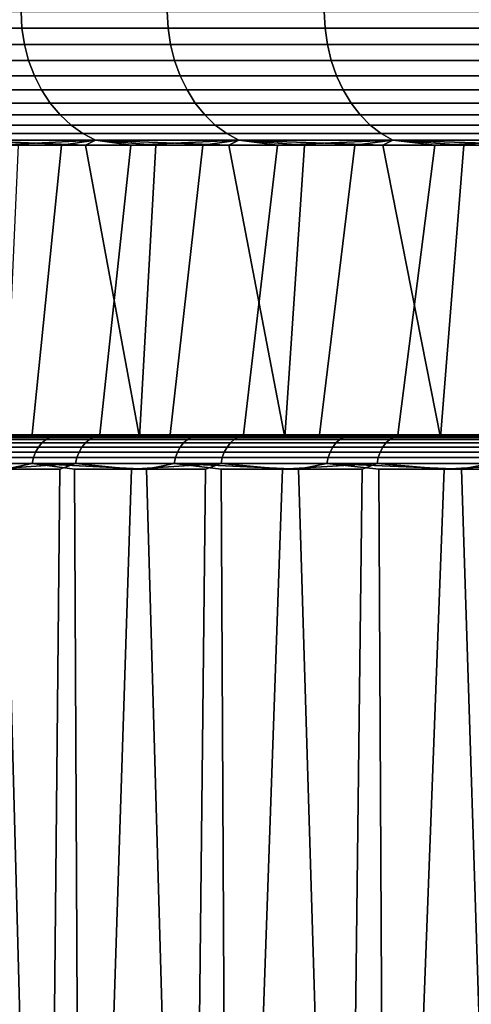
# Model space of a CAD drawing. Header units: metres. Extents: x -166 to 33, y -71 to 34.
# Tile 80 of 256: x -5.53 to -3.55, y -58.44 to -54.14. Entities that reach past the tile are written whole.
import ezdxf

# ---------------------------------------------------------------- set-up
doc = ezdxf.new("R2010")
doc.units = ezdxf.units.M
doc.layers.add('solid_12208131', color=7, linetype='CONTINUOUS')

msp = doc.modelspace()

# ---------------------------------------------------------------- linework, layer by layer
at = {"layer": 'solid_12208131'}
for points in [[(-6.104709, -54.172878, 76.411896), (-5.515641, -54.172878, 77.333488), (-5.519318, -54.099998, 77.335976), (-6.108515, -54.099998, 76.414185)], [(-5.515641, -54.172878, 54.666515), (-6.104709, -54.172878, 55.5881), (-6.108515, -54.099998, 55.585812), (-5.519318, -54.099998, 54.664021)], [(-5.515641, -54.172878, 77.333488), (-4.877543, -54.172878, 78.221832), (-4.88108, -54.099998, 78.224518), (-5.519318, -54.099998, 77.335976)], [(-4.877543, -54.172878, 53.778168), (-5.515641, -54.172878, 54.666515), (-5.519318, -54.099998, 54.664021), (-4.88108, -54.099998, 53.775482)], [(-4.877543, -54.172878, 78.221832), (-4.192288, -54.172878, 79.074326), (-4.195673, -54.099998, 79.077202), (-4.88108, -54.099998, 78.224518)], [(-4.192288, -54.172878, 52.925674), (-4.877543, -54.172878, 53.778168), (-4.88108, -54.099998, 53.775482), (-4.195673, -54.099998, 52.922798)], [(-4.192288, -54.172878, 79.074326), (-3.461884, -54.172878, 79.888474), (-3.465109, -54.099998, 79.891525), (-4.195673, -54.099998, 79.077202)], [(-3.461884, -54.172878, 52.111526), (-4.192288, -54.172878, 52.925674), (-4.195673, -54.099998, 52.922798), (-3.465109, -54.099998, 52.108471)], [(-6.09333, -54.244747, 76.405052), (-5.50465, -54.244747, 77.326035), (-5.515641, -54.172878, 77.333488), (-6.104709, -54.172878, 76.411896)], [(-5.50465, -54.244747, 54.673965), (-6.09333, -54.244747, 55.594948), (-6.104709, -54.172878, 55.5881), (-5.515641, -54.172878, 54.666515)], [(-5.50465, -54.244747, 77.326035), (-4.866972, -54.244747, 78.213799), (-4.877543, -54.172878, 78.221832), (-5.515641, -54.172878, 77.333488)], [(-4.866972, -54.244747, 53.786205), (-5.50465, -54.244747, 54.673965), (-5.515641, -54.172878, 54.666515), (-4.877543, -54.172878, 53.778168)], [(-4.866972, -54.244747, 78.213799), (-4.182167, -54.244747, 79.065727), (-4.192288, -54.172878, 79.074326), (-4.877543, -54.172878, 78.221832)], [(-4.182167, -54.244747, 52.934269), (-4.866972, -54.244747, 53.786205), (-4.877543, -54.172878, 53.778168), (-4.192288, -54.172878, 52.925674)], [(-4.182167, -54.244747, 79.065727), (-3.452244, -54.244747, 79.879341), (-3.461884, -54.172878, 79.888474), (-4.192288, -54.172878, 79.074326)], [(-3.452244, -54.244747, 52.120659), (-4.182167, -54.244747, 52.934269), (-4.192288, -54.172878, 52.925674), (-3.461884, -54.172878, 52.111526)], [(-6.07455, -54.314465, 76.393753), (-5.486509, -54.314465, 77.313736), (-5.50465, -54.244747, 77.326035), (-6.09333, -54.244747, 76.405052)], [(-5.486509, -54.314465, 54.686268), (-6.07455, -54.314465, 55.606247), (-6.09333, -54.244747, 55.594948), (-5.50465, -54.244747, 54.673965)], [(-5.486509, -54.314465, 77.313736), (-4.849524, -54.314465, 78.200531), (-4.866972, -54.244747, 78.213799), (-5.50465, -54.244747, 77.326035)], [(-4.849524, -54.314465, 53.799469), (-5.486509, -54.314465, 54.686268), (-5.50465, -54.244747, 54.673965), (-4.866972, -54.244747, 53.786205)], [(-4.849524, -54.314465, 78.200531), (-4.165462, -54.314465, 79.051544), (-4.182167, -54.244747, 79.065727), (-4.866972, -54.244747, 78.213799)], [(-4.165462, -54.314465, 52.94846), (-4.849524, -54.314465, 53.799469), (-4.866972, -54.244747, 53.786205), (-4.182167, -54.244747, 52.934269)], [(-4.165462, -54.314465, 79.051544), (-3.436331, -54.314465, 79.864265), (-3.452244, -54.244747, 79.879341), (-4.182167, -54.244747, 79.065727)], [(-3.436331, -54.314465, 52.135731), (-4.165462, -54.314465, 52.94846), (-4.182167, -54.244747, 52.934269), (-3.452244, -54.244747, 52.120659)], [(-6.048645, -54.381004, 76.378166), (-5.461486, -54.381004, 77.296768), (-5.486509, -54.314465, 77.313736), (-6.07455, -54.314465, 76.393753)], [(-5.461486, -54.381004, 54.703232), (-6.048645, -54.381004, 55.621834), (-6.07455, -54.314465, 55.606247), (-5.486509, -54.314465, 54.686268)], [(-5.461486, -54.381004, 77.296768), (-4.825456, -54.381004, 78.182236), (-4.849524, -54.314465, 78.200531), (-5.486509, -54.314465, 77.313736)], [(-4.825456, -54.381004, 53.817764), (-5.461486, -54.381004, 54.703232), (-5.486509, -54.314465, 54.686268), (-4.849524, -54.314465, 53.799469)], [(-4.825456, -54.381004, 78.182236), (-4.14242, -54.381004, 79.031967), (-4.165462, -54.314465, 79.051544), (-4.849524, -54.314465, 78.200531)], [(-4.14242, -54.381004, 52.968033), (-4.825456, -54.381004, 53.817764), (-4.849524, -54.314465, 53.799469), (-4.165462, -54.314465, 52.94846)], [(-4.14242, -54.381004, 79.031967), (-3.414382, -54.381004, 79.843475), (-3.436331, -54.314465, 79.864265), (-4.165462, -54.314465, 79.051544)], [(-3.414382, -54.381004, 52.156521), (-4.14242, -54.381004, 52.968033), (-4.165462, -54.314465, 52.94846), (-3.436331, -54.314465, 52.135731)], [(-6.016, -54.443375, 76.358521), (-5.429953, -54.443375, 77.275391), (-5.461486, -54.381004, 77.296768), (-6.048645, -54.381004, 76.378166)], [(-5.429953, -54.443375, 54.724613), (-6.016, -54.443375, 55.641476), (-6.048645, -54.381004, 55.621834), (-5.461486, -54.381004, 54.703232)], [(-5.429953, -54.443375, 77.275391), (-4.795126, -54.443375, 78.15918), (-4.825456, -54.381004, 78.182236), (-5.461486, -54.381004, 77.296768)], [(-4.795126, -54.443375, 53.84082), (-5.429953, -54.443375, 54.724613), (-5.461486, -54.381004, 54.703232), (-4.825456, -54.381004, 53.817764)], [(-4.795126, -54.443375, 78.15918), (-4.113383, -54.443375, 79.007301), (-4.14242, -54.381004, 79.031967), (-4.825456, -54.381004, 78.182236)], [(-4.113383, -54.443375, 52.992695), (-4.795126, -54.443375, 53.84082), (-4.825456, -54.381004, 53.817764), (-4.14242, -54.381004, 52.968033)], [(-4.113383, -54.443375, 79.007301), (-3.386724, -54.443375, 79.817276), (-3.414382, -54.381004, 79.843475), (-4.14242, -54.381004, 79.031967)], [(-3.386724, -54.443375, 52.18272), (-4.113383, -54.443375, 52.992695), (-4.14242, -54.381004, 52.968033), (-3.414382, -54.381004, 52.156521)], [(-5.9771, -54.500648, 76.335121), (-5.392377, -54.500648, 77.249908), (-5.429953, -54.443375, 77.275391), (-6.016, -54.443375, 76.358521)], [(-5.392377, -54.500648, 54.750088), (-5.9771, -54.500648, 55.664883), (-6.016, -54.443375, 55.641476), (-5.429953, -54.443375, 54.724613)], [(-5.392377, -54.500648, 77.249908), (-4.758985, -54.500648, 78.131706), (-4.795126, -54.443375, 78.15918), (-5.429953, -54.443375, 77.275391)], [(-4.758985, -54.500648, 53.868294), (-5.392377, -54.500648, 54.750088), (-5.429953, -54.443375, 54.724613), (-4.795126, -54.443375, 53.84082)], [(-4.758985, -54.500648, 78.131706), (-4.078782, -54.500648, 78.977913), (-4.113383, -54.443375, 79.007301), (-4.795126, -54.443375, 78.15918)], [(-4.078782, -54.500648, 53.022087), (-4.758985, -54.500648, 53.868294), (-4.795126, -54.443375, 53.84082), (-4.113383, -54.443375, 52.992695)], [(-4.078782, -54.500648, 78.977913), (-3.353765, -54.500648, 79.786057), (-3.386724, -54.443375, 79.817276), (-4.113383, -54.443375, 79.007301)], [(-3.353765, -54.500648, 52.213943), (-4.078782, -54.500648, 53.022087), (-4.113383, -54.443375, 52.992695), (-3.386724, -54.443375, 52.18272)], [(-5.932522, -54.551979, 76.308296), (-5.349316, -54.551979, 77.220718), (-5.392377, -54.500648, 77.249908), (-5.9771, -54.500648, 76.335121)], [(-5.349316, -54.551979, 54.779285), (-5.932522, -54.551979, 55.691704), (-5.9771, -54.500648, 55.664883), (-5.392377, -54.500648, 54.750088)], [(-5.349316, -54.551979, 77.220718), (-4.717568, -54.551979, 78.10022), (-4.758985, -54.500648, 78.131706), (-5.392377, -54.500648, 77.249908)], [(-4.717568, -54.551979, 53.89978), (-5.349316, -54.551979, 54.779285), (-5.392377, -54.500648, 54.750088), (-4.758985, -54.500648, 53.868294)], [(-4.717568, -54.551979, 78.10022), (-4.039131, -54.551979, 78.944237), (-4.078782, -54.500648, 78.977913), (-4.758985, -54.500648, 78.131706)], [(-4.039131, -54.551979, 53.055767), (-4.717568, -54.551979, 53.89978), (-4.758985, -54.500648, 53.868294), (-4.078782, -54.500648, 53.022087)], [(-4.039131, -54.551979, 78.944237), (-3.315995, -54.551979, 79.750282), (-3.353765, -54.500648, 79.786057), (-4.078782, -54.500648, 78.977913)], [(-3.315995, -54.551979, 52.249722), (-4.039131, -54.551979, 53.055767), (-4.078782, -54.500648, 53.022087), (-3.353765, -54.500648, 52.213943)], [(-5.882927, -54.596603, 76.278458), (-5.301409, -54.596603, 77.188232), (-5.349316, -54.551979, 77.220718), (-5.932522, -54.551979, 76.308296)], [(-5.301409, -54.596603, 54.811768), (-5.882927, -54.596603, 55.721542), (-5.932522, -54.551979, 55.691704), (-5.349316, -54.551979, 54.779285)], [(-5.301409, -54.596603, 77.188232), (-4.67149, -54.596603, 78.065193), (-4.717568, -54.551979, 78.10022), (-5.349316, -54.551979, 77.220718)], [(-4.67149, -54.596603, 53.934807), (-5.301409, -54.596603, 54.811768), (-5.349316, -54.551979, 54.779285), (-4.717568, -54.551979, 53.89978)], [(-4.67149, -54.596603, 78.065193), (-3.995017, -54.596603, 78.906761), (-4.039131, -54.551979, 78.944237), (-4.717568, -54.551979, 78.10022)], [(-3.995017, -54.596603, 53.093235), (-4.67149, -54.596603, 53.934807), (-4.717568, -54.551979, 53.89978), (-4.039131, -54.551979, 53.055767)], [(-3.995017, -54.596603, 78.906761), (-3.273974, -54.596603, 79.71048), (-3.315995, -54.551979, 79.750282), (-4.039131, -54.551979, 78.944237)], [(-3.273974, -54.596603, 52.289524), (-3.995017, -54.596603, 53.093235), (-4.039131, -54.551979, 53.055767), (-3.315995, -54.551979, 52.249722)], [(-5.829051, -54.633858, 76.24604), (-5.249368, -54.633858, 77.152946), (-5.301409, -54.596603, 77.188232), (-5.882927, -54.596603, 76.278458)], [(-5.249368, -54.633858, 54.847054), (-5.829051, -54.633858, 55.75396), (-5.882927, -54.596603, 55.721542), (-5.301409, -54.596603, 54.811768)], [(-5.249368, -54.633858, 77.152946), (-4.621435, -54.633858, 78.027145), (-4.67149, -54.596603, 78.065193), (-5.301409, -54.596603, 77.188232)], [(-4.621435, -54.633858, 53.972858), (-5.249368, -54.633858, 54.847054), (-5.301409, -54.596603, 54.811768), (-4.67149, -54.596603, 53.934807)], [(-4.621435, -54.633858, 78.027145), (-3.947095, -54.633858, 78.866058), (-3.995017, -54.596603, 78.906761), (-4.67149, -54.596603, 78.065193)], [(-3.947095, -54.633858, 53.133942), (-4.621435, -54.633858, 53.972858), (-4.67149, -54.596603, 53.934807), (-3.995017, -54.596603, 53.093235)], [(-3.947095, -54.633858, 78.866058), (-3.228326, -54.633858, 79.667236), (-3.273974, -54.596603, 79.71048), (-3.995017, -54.596603, 78.906761)], [(-3.228326, -54.633858, 52.332764), (-3.947095, -54.633858, 53.133942), (-3.995017, -54.596603, 53.093235), (-3.273974, -54.596603, 52.289524)], [(-5.249368, -54.633858, 77.152946), (-5.829051, -54.633858, 76.24604), (-5.771694, -54.663193, 76.211533), (-5.193963, -54.663193, 77.115379)], [(-5.829051, -54.633858, 55.75396), (-5.249368, -54.633858, 54.847054), (-5.193963, -54.663193, 54.884617), (-5.771694, -54.663193, 55.788471)], [(-4.621435, -54.633858, 78.027145), (-5.249368, -54.633858, 77.152946), (-5.193963, -54.663193, 77.115379), (-4.568145, -54.663193, 77.986633)], [(-5.249368, -54.633858, 54.847054), (-4.621435, -54.633858, 53.972858), (-4.568145, -54.663193, 54.013367), (-5.193963, -54.663193, 54.884617)], [(-3.947095, -54.633858, 78.866058), (-4.621435, -54.633858, 78.027145), (-4.568145, -54.663193, 77.986633), (-3.896076, -54.663193, 78.822723)], [(-4.621435, -54.633858, 53.972858), (-3.947095, -54.633858, 53.133942), (-3.896076, -54.663193, 53.177277), (-4.568145, -54.663193, 54.013367)], [(-3.228326, -54.633858, 79.667236), (-3.947095, -54.633858, 78.866058), (-3.896076, -54.663193, 78.822723), (-3.179728, -54.663193, 79.621201)], [(-3.947095, -54.633858, 53.133942), (-3.228326, -54.633858, 52.332764), (-3.179728, -54.663193, 52.378799), (-3.896076, -54.663193, 53.177277)], [(-5.237759, -54.684006, 76.925819), (-5.193963, -54.663193, 77.115379), (-5.771694, -54.663193, 76.211533)], [(-5.531681, -54.684006, 76.470161), (-5.237759, -54.684006, 76.925819), (-5.771694, -54.663193, 76.211533)], [(-5.632414, -54.684006, 55.692566), (-5.771694, -54.663193, 55.788471), (-5.193963, -54.663193, 54.884617)], [(-5.756042, -55.960491, 55.897228), (-5.632414, -54.684006, 55.692566), (-5.342924, -54.684006, 55.234081), (-5.473028, -55.960491, 55.436691)], [(-5.342924, -54.684006, 55.234081), (-5.632414, -54.684006, 55.692566), (-5.193963, -54.663193, 54.884617)], [(-5.588526, -55.960491, 76.378769), (-5.002191, -55.960491, 77.272194), (-5.237759, -54.684006, 76.925819), (-5.531681, -54.684006, 76.470161)], [(-5.473028, -55.960491, 55.436691), (-5.342924, -54.684006, 55.234081), (-5.040949, -54.684006, 54.783718), (-5.17764, -55.960491, 54.984272)], [(-5.040949, -54.684006, 54.783718), (-5.342924, -54.684006, 55.234081), (-5.193963, -54.663193, 54.884617)], [(-5.237759, -54.684006, 76.925819), (-4.931431, -54.684006, 77.37323), (-5.193963, -54.663193, 77.115379)], [(-5.002191, -55.960491, 77.272194), (-4.931431, -54.684006, 77.37323), (-5.237759, -54.684006, 76.925819)], [(-4.612929, -54.684006, 77.812057), (-4.568145, -54.663193, 77.986633), (-5.193963, -54.663193, 77.115379)], [(-4.931431, -54.684006, 77.37323), (-4.612929, -54.684006, 77.812057), (-5.193963, -54.663193, 77.115379)], [(-5.040949, -54.684006, 54.783718), (-5.193963, -54.663193, 54.884617), (-4.568145, -54.663193, 54.013367)], [(-5.17764, -55.960491, 54.984272), (-5.040949, -54.684006, 54.783718), (-4.726717, -54.684006, 54.341824), (-4.870056, -55.960491, 54.540215)], [(-4.726717, -54.684006, 54.341824), (-5.040949, -54.684006, 54.783718), (-4.568145, -54.663193, 54.013367)], [(-5.002191, -55.960491, 77.272194), (-4.368029, -55.960491, 78.133003), (-4.612929, -54.684006, 77.812057), (-4.931431, -54.684006, 77.37323)], [(-4.870056, -55.960491, 54.540215), (-4.726717, -54.684006, 54.341824), (-4.400465, -54.684006, 53.908726), (-4.550282, -55.960491, 54.104538)], [(-4.400465, -54.684006, 53.908726), (-4.726717, -54.684006, 54.341824), (-4.568145, -54.663193, 54.013367)], [(-4.612929, -54.684006, 77.812057), (-4.282493, -54.684006, 78.241966), (-4.568145, -54.663193, 77.986633)], [(-4.368029, -55.960491, 78.133003), (-4.282493, -54.684006, 78.241966), (-4.612929, -54.684006, 77.812057)], [(-3.940372, -54.684006, 78.662643), (-3.896076, -54.663193, 78.822723), (-4.568145, -54.663193, 77.986633)], [(-4.282493, -54.684006, 78.241966), (-3.940372, -54.684006, 78.662643), (-4.568145, -54.663193, 77.986633)], [(-4.400465, -54.684006, 53.908726), (-4.568145, -54.663193, 54.013367), (-3.896076, -54.663193, 53.177277)], [(-4.550282, -55.960491, 54.104538), (-4.400465, -54.684006, 53.908726), (-4.062439, -54.684006, 53.484756), (-4.218628, -55.960491, 53.677692)], [(-4.062439, -54.684006, 53.484756), (-4.400465, -54.684006, 53.908726), (-3.896076, -54.663193, 53.177277)], [(-4.368029, -55.960491, 78.133003), (-3.688344, -55.960491, 78.958031), (-3.940372, -54.684006, 78.662643), (-4.282493, -54.684006, 78.241966)], [(-4.218628, -55.960491, 53.677692), (-4.062439, -54.684006, 53.484756), (-3.712894, -54.684006, 53.070229), (-3.875444, -55.960491, 53.260128)], [(-3.712894, -54.684006, 53.070229), (-4.062439, -54.684006, 53.484756), (-3.896076, -54.663193, 53.177277)], [(-3.940372, -54.684006, 78.662643), (-3.586825, -54.684006, 79.073761), (-3.896076, -54.663193, 78.822723)], [(-3.688344, -55.960491, 78.958031), (-3.586825, -54.684006, 79.073761), (-3.940372, -54.684006, 78.662643)], [(-3.222117, -54.684006, 79.475014), (-3.179728, -54.663193, 79.621201), (-3.896076, -54.663193, 78.822723)], [(-3.586825, -54.684006, 79.073761), (-3.222117, -54.684006, 79.475014), (-3.896076, -54.663193, 78.822723)], [(-3.712894, -54.684006, 53.070229), (-3.896076, -54.663193, 53.177277), (-3.179728, -54.663193, 52.378799)], [(-3.875444, -55.960491, 53.260128), (-3.712894, -54.684006, 53.070229), (-3.352095, -54.684006, 52.665462), (-3.521133, -55.960491, 52.852314)], [(-3.352095, -54.684006, 52.665462), (-3.712894, -54.684006, 53.070229), (-3.179728, -54.663193, 52.378799)], [(-3.688344, -55.960491, 78.958031), (-2.965084, -55.960491, 79.744957), (-3.222117, -54.684006, 79.475014), (-3.586825, -54.684006, 79.073761)], [(-5.428238, -55.985027, 77.016266), (-5.99822, -55.985027, 76.103348), (-6.014187, -56.003521, 76.112724), (-5.443676, -56.003521, 77.026489)], [(-5.410356, -55.970032, 77.004417), (-5.979724, -55.970032, 76.092484), (-5.99822, -55.985027, 76.103348), (-5.428238, -55.985027, 77.016266)], [(-5.390572, -55.958992, 76.99131), (-5.959263, -55.958992, 76.08046), (-5.979724, -55.970032, 76.092484), (-5.410356, -55.970032, 77.004417)], [(-5.959263, -55.958992, 76.08046), (-5.390572, -55.958992, 76.99131), (-5.36949, -55.952248, 76.977341), (-5.937459, -55.952248, 76.06765)], [(-5.937459, -55.952248, 76.06765), (-5.36949, -55.952248, 76.977341), (-5.75228, -55.950001, 76.326797)], [(-5.824334, -55.985027, 55.606327), (-5.238946, -55.985027, 54.703209), (-5.254208, -56.003521, 54.692722), (-5.84014, -56.003521, 55.596676)], [(-5.806026, -55.970032, 55.617504), (-5.221267, -55.970032, 54.715359), (-5.238946, -55.985027, 54.703209), (-5.824334, -55.985027, 55.606327)], [(-5.78577, -55.958992, 55.629871), (-5.201708, -55.958992, 54.728802), (-5.221267, -55.970032, 54.715359), (-5.806026, -55.970032, 55.617504)], [(-5.803669, -55.950001, 55.758041), (-5.757941, -55.950001, 55.793133), (-5.177268, -55.950001, 54.885277), (-5.220932, -55.950001, 54.847626)], [(-5.764186, -55.952248, 55.643047), (-5.803669, -55.950001, 55.758041), (-5.220932, -55.950001, 54.847626)], [(-5.201708, -55.958992, 54.728802), (-5.78577, -55.958992, 55.629871), (-5.764186, -55.952248, 55.643047), (-5.180867, -55.952248, 54.743122)], [(-5.180867, -55.952248, 54.743122), (-5.764186, -55.952248, 55.643047), (-5.220932, -55.950001, 54.847626)], [(-5.745907, -55.95118, 55.809521), (-5.166236, -55.95118, 54.902435), (-5.177268, -55.950001, 54.885277), (-5.757941, -55.950001, 55.793133)], [(-5.756042, -55.960491, 55.897228), (-5.473028, -55.960491, 55.436691), (-5.730065, -55.954697, 55.819046)], [(-5.36949, -55.952248, 76.977341), (-5.165005, -55.950001, 77.234283), (-5.701605, -55.950001, 76.299889), (-5.75228, -55.950001, 76.326797)], [(-5.166236, -55.95118, 54.902435), (-5.745907, -55.95118, 55.809521), (-5.730065, -55.954697, 55.819046), (-5.150937, -55.954697, 54.912811)], [(-5.17764, -55.960491, 54.984272), (-5.150937, -55.954697, 54.912811), (-5.730065, -55.954697, 55.819046)], [(-5.473028, -55.960491, 55.436691), (-5.17764, -55.960491, 54.984272), (-5.730065, -55.954697, 55.819046)], [(-5.683458, -55.95118, 76.29361), (-5.701605, -55.950001, 76.299889), (-5.165005, -55.950001, 77.234283), (-5.115957, -55.950001, 77.204529)], [(-5.098268, -55.95118, 77.197144), (-5.683458, -55.95118, 76.29361), (-5.115957, -55.950001, 77.204529)], [(-5.683458, -55.95118, 76.29361), (-5.098268, -55.95118, 77.197144), (-5.083032, -55.954697, 77.186676), (-5.667675, -55.954697, 76.283989)], [(-5.588526, -55.960491, 76.378769), (-5.667675, -55.954697, 76.283989), (-5.083032, -55.954697, 77.186676)], [(-5.002191, -55.960491, 77.272194), (-5.588526, -55.960491, 76.378769), (-5.083032, -55.954697, 77.186676)], [(-4.809846, -55.985027, 77.89711), (-5.428238, -55.985027, 77.016266), (-5.443676, -56.003521, 77.026489), (-4.824709, -56.003521, 77.908157)], [(-4.792628, -55.970032, 77.884315), (-5.410356, -55.970032, 77.004417), (-5.428238, -55.985027, 77.016266), (-4.809846, -55.985027, 77.89711)], [(-4.77358, -55.958992, 77.870163), (-5.390572, -55.958992, 76.99131), (-5.410356, -55.970032, 77.004417), (-4.792628, -55.970032, 77.884315)], [(-5.390572, -55.958992, 76.99131), (-4.77358, -55.958992, 77.870163), (-4.753283, -55.952248, 77.85508), (-5.36949, -55.952248, 76.977341)], [(-5.36949, -55.952248, 76.977341), (-4.753283, -55.952248, 77.85508), (-5.165005, -55.950001, 77.234283)], [(-5.238946, -55.985027, 54.703209), (-4.605698, -55.985027, 53.832981), (-4.620372, -56.003521, 53.821686), (-5.254208, -56.003521, 54.692722)], [(-5.221267, -55.970032, 54.715359), (-4.5887, -55.970032, 53.846069), (-4.605698, -55.985027, 53.832981), (-5.238946, -55.985027, 54.703209)], [(-5.201708, -55.958992, 54.728802), (-4.569895, -55.958992, 53.860542), (-4.5887, -55.970032, 53.846069), (-5.221267, -55.970032, 54.715359)], [(-5.220932, -55.950001, 54.847626), (-5.177268, -55.950001, 54.885277), (-4.548074, -55.950001, 54.010414), (-4.589531, -55.950001, 53.970318)], [(-5.180867, -55.952248, 54.743122), (-5.220932, -55.950001, 54.847626), (-4.589531, -55.950001, 53.970318)], [(-4.569895, -55.958992, 53.860542), (-5.201708, -55.958992, 54.728802), (-5.180867, -55.952248, 54.743122), (-4.549856, -55.952248, 53.875969)], [(-4.549856, -55.952248, 53.875969), (-5.180867, -55.952248, 54.743122), (-4.589531, -55.950001, 53.970318)], [(-5.17764, -55.960491, 54.984272), (-4.870056, -55.960491, 54.540215), (-5.150937, -55.954697, 54.912811)], [(-5.166236, -55.95118, 54.902435), (-4.538062, -55.95118, 54.02824), (-4.548074, -55.950001, 54.010414), (-5.177268, -55.950001, 54.885277)], [(-4.538062, -55.95118, 54.02824), (-5.166236, -55.95118, 54.902435), (-5.150937, -55.954697, 54.912811), (-4.523349, -55.954697, 54.039433)], [(-4.753283, -55.952248, 77.85508), (-4.529182, -55.950001, 78.108482), (-5.115957, -55.950001, 77.204529), (-5.165005, -55.950001, 77.234283)], [(-4.550282, -55.960491, 54.104538), (-4.523349, -55.954697, 54.039433), (-5.150937, -55.954697, 54.912811)], [(-4.870056, -55.960491, 54.540215), (-4.550282, -55.960491, 54.104538), (-5.150937, -55.954697, 54.912811)], [(-5.098268, -55.95118, 77.197144), (-5.115957, -55.950001, 77.204529), (-4.529182, -55.950001, 78.108482), (-4.481921, -55.950001, 78.075981)], [(-4.464775, -55.95118, 78.067497), (-5.098268, -55.95118, 77.197144), (-4.481921, -55.950001, 78.075981)], [(-5.098268, -55.95118, 77.197144), (-4.464775, -55.95118, 78.067497), (-4.450131, -55.954697, 78.056213), (-5.083032, -55.954697, 77.186676)], [(-5.002191, -55.960491, 77.272194), (-5.083032, -55.954697, 77.186676), (-4.450131, -55.954697, 78.056213)], [(-4.368029, -55.960491, 78.133003), (-5.002191, -55.960491, 77.272194), (-4.450131, -55.954697, 78.056213)], [(-4.144843, -55.985027, 78.743317), (-4.809846, -55.985027, 77.89711), (-4.824709, -56.003521, 77.908157), (-4.159089, -56.003521, 78.75515)], [(-4.12834, -55.970032, 78.729614), (-4.792628, -55.970032, 77.884315), (-4.809846, -55.985027, 77.89711), (-4.144843, -55.985027, 78.743317)], [(-4.110084, -55.958992, 78.714455), (-4.77358, -55.958992, 77.870163), (-4.792628, -55.970032, 77.884315), (-4.12834, -55.970032, 78.729614)], [(-4.77358, -55.958992, 77.870163), (-4.110084, -55.958992, 78.714455), (-4.090629, -55.952248, 78.698296), (-4.753283, -55.952248, 77.85508)], [(-4.753283, -55.952248, 77.85508), (-4.090629, -55.952248, 78.698296), (-4.529182, -55.950001, 78.108482)], [(-4.605698, -55.985027, 53.832981), (-3.926435, -55.985027, 52.998177), (-3.940478, -56.003521, 52.986107), (-4.620372, -56.003521, 53.821686)], [(-4.5887, -55.970032, 53.846069), (-3.910167, -55.970032, 53.012161), (-3.926435, -55.985027, 52.998177), (-4.605698, -55.985027, 53.832981)], [(-4.589531, -55.950001, 53.970318), (-4.548074, -55.950001, 54.010414), (-3.8721, -55.950001, 53.170982), (-3.911212, -55.950001, 53.128571)], [(-4.549856, -55.952248, 53.875969), (-4.589531, -55.950001, 53.970318), (-3.911212, -55.950001, 53.128571)], [(-4.569895, -55.958992, 53.860542), (-3.89217, -55.958992, 53.02763), (-3.910167, -55.970032, 53.012161), (-4.5887, -55.970032, 53.846069)], [(-3.89217, -55.958992, 53.02763), (-4.569895, -55.958992, 53.860542), (-4.549856, -55.952248, 53.875969), (-3.872992, -55.952248, 53.044113)], [(-4.550282, -55.960491, 54.104538), (-4.218628, -55.960491, 53.677692), (-4.523349, -55.954697, 54.039433)], [(-3.872992, -55.952248, 53.044113), (-4.549856, -55.952248, 53.875969), (-3.911212, -55.950001, 53.128571)], [(-4.538062, -55.95118, 54.02824), (-3.863245, -55.95118, 53.189526), (-3.8721, -55.950001, 53.170982), (-4.548074, -55.950001, 54.010414)], [(-3.863245, -55.95118, 53.189526), (-4.538062, -55.95118, 54.02824), (-4.523349, -55.954697, 54.039433), (-3.849163, -55.954697, 53.2015)], [(-4.090629, -55.952248, 78.698296), (-3.846697, -55.950001, 78.946793), (-4.481921, -55.950001, 78.075981), (-4.529182, -55.950001, 78.108482)], [(-3.875444, -55.960491, 53.260128), (-3.849163, -55.954697, 53.2015), (-4.523349, -55.954697, 54.039433)], [(-4.218628, -55.960491, 53.677692), (-3.875444, -55.960491, 53.260128), (-4.523349, -55.954697, 54.039433)], [(-4.464775, -55.95118, 78.067497), (-4.481921, -55.950001, 78.075981), (-3.846697, -55.950001, 78.946793), (-3.801375, -55.950001, 78.911652)], [(-3.784857, -55.95118, 78.902084), (-4.464775, -55.95118, 78.067497), (-3.801375, -55.950001, 78.911652)], [(-4.464775, -55.95118, 78.067497), (-3.784857, -55.95118, 78.902084), (-3.770848, -55.954697, 78.890022), (-4.450131, -55.954697, 78.056213)], [(-4.368029, -55.960491, 78.133003), (-4.450131, -55.954697, 78.056213), (-3.770848, -55.954697, 78.890022)], [(-3.688344, -55.960491, 78.958031), (-4.368029, -55.960491, 78.133003), (-3.770848, -55.954697, 78.890022)], [(-3.435166, -55.985027, 79.552429), (-4.144843, -55.985027, 78.743317), (-4.159089, -56.003521, 78.75515), (-3.448753, -56.003521, 79.56501)], [(-3.419426, -55.970032, 79.537857), (-4.12834, -55.970032, 78.729614), (-4.144843, -55.985027, 78.743317), (-3.435166, -55.985027, 79.552429)], [(-3.402014, -55.958992, 79.521729), (-4.110084, -55.958992, 78.714455), (-4.12834, -55.970032, 78.729614), (-3.419426, -55.970032, 79.537857)], [(-4.110084, -55.958992, 78.714455), (-3.402014, -55.958992, 79.521729), (-3.383459, -55.952248, 79.504547), (-4.090629, -55.952248, 78.698296)], [(-4.090629, -55.952248, 78.698296), (-3.383459, -55.952248, 79.504547), (-3.846697, -55.950001, 78.946793)], [(-3.926435, -55.985027, 52.998177), (-3.203132, -55.985027, 52.201225), (-3.216504, -56.003521, 52.188416), (-3.940478, -56.003521, 52.986107)], [(-3.910167, -55.970032, 53.012161), (-3.187643, -55.970032, 52.216064), (-3.203132, -55.985027, 52.201225), (-3.926435, -55.985027, 52.998177)], [(-3.911212, -55.950001, 53.128571), (-3.8721, -55.950001, 53.170982), (-3.151361, -55.950001, 52.369507), (-3.188, -55.950001, 52.324917)], [(-3.872992, -55.952248, 53.044113), (-3.911212, -55.950001, 53.128571), (-3.188, -55.950001, 52.324917)], [(-3.89217, -55.958992, 53.02763), (-3.170506, -55.958992, 52.232483), (-3.187643, -55.970032, 52.216064), (-3.910167, -55.970032, 53.012161)], [(-3.170506, -55.958992, 52.232483), (-3.89217, -55.958992, 53.02763), (-3.872992, -55.952248, 53.044113), (-3.152246, -55.952248, 52.249977)], [(-3.875444, -55.960491, 53.260128), (-3.521133, -55.960491, 52.852314), (-3.849163, -55.954697, 53.2015)], [(-3.152246, -55.952248, 52.249977), (-3.872992, -55.952248, 53.044113), (-3.188, -55.950001, 52.324917)], [(-3.863245, -55.95118, 53.189526), (-3.143786, -55.95118, 52.388775), (-3.151361, -55.950001, 52.369507), (-3.8721, -55.950001, 53.170982)], [(-3.143786, -55.95118, 52.388775), (-3.863245, -55.95118, 53.189526), (-3.849163, -55.954697, 53.2015), (-3.130377, -55.954697, 52.401501)], [(-3.155752, -55.960491, 52.454308), (-3.130377, -55.954697, 52.401501), (-3.849163, -55.954697, 53.2015)], [(-3.521133, -55.960491, 52.852314), (-3.155752, -55.960491, 52.454308), (-3.849163, -55.954697, 53.2015)], [(-3.383459, -55.952248, 79.504547), (-3.119634, -55.950001, 79.746658), (-3.801375, -55.950001, 78.911652), (-3.846697, -55.950001, 78.946793)], [(-3.784857, -55.95118, 78.902084), (-3.801375, -55.950001, 78.911652), (-3.119634, -55.950001, 79.746658), (-3.076399, -55.950001, 79.708992)], [(-3.060529, -55.95118, 79.698425), (-3.784857, -55.95118, 78.902084), (-3.076399, -55.950001, 79.708992)], [(-3.784857, -55.95118, 78.902084), (-3.060529, -55.95118, 79.698425), (-3.047197, -55.954697, 79.685623), (-3.770848, -55.954697, 78.890022)], [(-3.688344, -55.960491, 78.958031), (-3.770848, -55.954697, 78.890022), (-3.047197, -55.954697, 79.685623)], [(-2.965084, -55.960491, 79.744957), (-3.688344, -55.960491, 78.958031), (-3.047197, -55.954697, 79.685623)], [(-5.456199, -56.024956, 77.03479), (-6.027139, -56.024956, 76.120338), (-6.036682, -56.048672, 76.125938), (-5.465425, -56.048672, 77.040901)], [(-5.443676, -56.003521, 77.026489), (-6.014187, -56.003521, 76.112724), (-6.027139, -56.024956, 76.120338), (-5.456199, -56.024956, 77.03479)], [(-5.852961, -56.024956, 55.588848), (-5.266588, -56.024956, 54.684216), (-5.275709, -56.048672, 54.677948), (-5.862407, -56.048672, 55.583084)], [(-5.84014, -56.003521, 55.596676), (-5.254208, -56.003521, 54.692722), (-5.266588, -56.024956, 54.684216), (-5.852961, -56.024956, 55.588848)], [(-4.836766, -56.024956, 77.917114), (-5.456199, -56.024956, 77.03479), (-5.465425, -56.048672, 77.040901), (-4.845649, -56.048672, 77.923714)], [(-4.824709, -56.003521, 77.908157), (-5.443676, -56.003521, 77.026489), (-5.456199, -56.024956, 77.03479), (-4.836766, -56.024956, 77.917114)], [(-5.266588, -56.024956, 54.684216), (-4.632276, -56.024956, 53.812523), (-4.641045, -56.048672, 53.805775), (-5.275709, -56.048672, 54.677948)], [(-5.254208, -56.003521, 54.692722), (-4.620372, -56.003521, 53.821686), (-4.632276, -56.024956, 53.812523), (-5.266588, -56.024956, 54.684216)], [(-4.170645, -56.024956, 78.764748), (-4.836766, -56.024956, 77.917114), (-4.845649, -56.048672, 77.923714), (-4.179159, -56.048672, 78.77182)], [(-4.159089, -56.003521, 78.75515), (-4.824709, -56.003521, 77.908157), (-4.836766, -56.024956, 77.917114), (-4.170645, -56.024956, 78.764748)], [(-4.632276, -56.024956, 53.812523), (-3.951869, -56.024956, 52.976315), (-3.960263, -56.048672, 52.969101), (-4.641045, -56.048672, 53.805775)], [(-4.620372, -56.003521, 53.821686), (-3.940478, -56.003521, 52.986107), (-3.951869, -56.024956, 52.976315), (-4.632276, -56.024956, 53.812523)], [(-3.459775, -56.024956, 79.575218), (-4.170645, -56.024956, 78.764748), (-4.179159, -56.048672, 78.77182), (-3.467895, -56.048672, 79.582733)], [(-3.448753, -56.003521, 79.56501), (-4.159089, -56.003521, 78.75515), (-4.170645, -56.024956, 78.764748), (-3.459775, -56.024956, 79.575218)], [(-3.951869, -56.024956, 52.976315), (-3.227351, -56.024956, 52.178024), (-3.235343, -56.048672, 52.170368), (-3.960263, -56.048672, 52.969101)], [(-3.940478, -56.003521, 52.986107), (-3.216504, -56.003521, 52.188416), (-3.227351, -56.024956, 52.178024), (-3.951869, -56.024956, 52.976315)], [(-5.465425, -56.048672, 77.040901), (-6.036682, -56.048672, 76.125938), (-6.042524, -56.073952, 76.129372), (-5.471074, -56.073952, 77.04464)], [(-5.862407, -56.048672, 55.583084), (-5.275709, -56.048672, 54.677948), (-5.281294, -56.073952, 54.67411), (-5.86819, -56.073952, 55.579552)], [(-4.845649, -56.048672, 77.923714), (-5.465425, -56.048672, 77.040901), (-5.471074, -56.073952, 77.04464), (-4.851089, -56.073952, 77.927757)], [(-5.275709, -56.048672, 54.677948), (-4.641045, -56.048672, 53.805775), (-4.646415, -56.073952, 53.80164), (-5.281294, -56.073952, 54.67411)], [(-4.179159, -56.048672, 78.77182), (-4.845649, -56.048672, 77.923714), (-4.851089, -56.073952, 77.927757), (-4.184372, -56.073952, 78.776146)], [(-4.641045, -56.048672, 53.805775), (-3.960263, -56.048672, 52.969101), (-3.965401, -56.073952, 52.964684), (-4.646415, -56.073952, 53.80164)], [(-3.467895, -56.048672, 79.582733), (-4.179159, -56.048672, 78.77182), (-4.184372, -56.073952, 78.776146), (-3.472867, -56.073952, 79.587341)], [(-3.960263, -56.048672, 52.969101), (-3.235343, -56.048672, 52.170368), (-3.240236, -56.073952, 52.16568), (-3.965401, -56.073952, 52.964684)], [(-6.060011, -69.997673, 55.895939), (-5.649155, -56.099998, 55.224751), (-5.349568, -56.099998, 54.77005), (-5.487675, -69.997673, 54.976322)], [(-5.471074, -56.073952, 77.04464), (-6.042524, -56.073952, 76.129372), (-5.58855, -56.099998, 76.869431)], [(-5.217487, -69.997673, 77.42218), (-5.58855, -56.099998, 76.869431), (-5.878233, -56.099998, 76.408363), (-5.811793, -69.997673, 76.516602)], [(-5.86819, -56.073952, 55.579552), (-5.281294, -56.073952, 54.67411), (-5.649155, -56.099998, 55.224751)], [(-5.281294, -56.073952, 54.67411), (-5.349568, -56.099998, 54.77005), (-5.649155, -56.099998, 55.224751)], [(-5.471074, -56.073952, 77.04464), (-5.58855, -56.099998, 76.869431), (-5.217487, -69.997673, 77.42218), (-5.286422, -56.099998, 77.322449)], [(-5.281294, -56.073952, 54.67411), (-5.037714, -56.099998, 54.323673), (-5.487675, -69.997673, 54.976322), (-5.349568, -56.099998, 54.77005)], [(-5.487675, -69.997673, 54.976322), (-5.037714, -56.099998, 54.323673), (-4.713823, -56.099998, 53.885948), (-4.866391, -69.997673, 54.089035)], [(-5.471074, -56.073952, 77.04464), (-5.286422, -56.099998, 77.322449), (-4.972073, -56.099998, 77.767075)], [(-4.851089, -56.073952, 77.927757), (-5.471074, -56.073952, 77.04464), (-4.972073, -56.099998, 77.767075)], [(-4.575025, -69.997673, 78.29425), (-4.972073, -56.099998, 77.767075), (-5.286422, -56.099998, 77.322449), (-5.217487, -69.997673, 77.42218)], [(-5.281294, -56.073952, 54.67411), (-4.646415, -56.073952, 53.80164), (-5.037714, -56.099998, 54.323673)], [(-4.646415, -56.073952, 53.80164), (-4.713823, -56.099998, 53.885948), (-5.037714, -56.099998, 54.323673)], [(-4.851089, -56.073952, 77.927757), (-4.972073, -56.099998, 77.767075), (-4.575025, -69.997673, 78.29425), (-4.645736, -56.099998, 78.20298)], [(-4.646415, -56.073952, 53.80164), (-4.378137, -56.099998, 53.457207), (-4.866391, -69.997673, 54.089035), (-4.713823, -56.099998, 53.885948)], [(-4.866391, -69.997673, 54.089035), (-4.378137, -56.099998, 53.457207), (-4.030902, -56.099998, 53.037762), (-4.197982, -69.997673, 53.236687)], [(-4.851089, -56.073952, 77.927757), (-4.645736, -56.099998, 78.20298), (-4.307653, -56.099998, 78.629837)], [(-4.184372, -56.073952, 78.776146), (-4.851089, -56.073952, 77.927757), (-4.307653, -56.099998, 78.629837)], [(-4.646415, -56.073952, 53.80164), (-3.965401, -56.073952, 52.964684), (-4.378137, -56.099998, 53.457207)], [(-3.886292, -69.997673, 79.130264), (-4.307653, -56.099998, 78.629837), (-4.645736, -56.099998, 78.20298), (-4.575025, -69.997673, 78.29425)], [(-3.965401, -56.073952, 52.964684), (-4.030902, -56.099998, 53.037762), (-4.378137, -56.099998, 53.457207)], [(-4.184372, -56.073952, 78.776146), (-4.307653, -56.099998, 78.629837), (-3.886292, -69.997673, 79.130264), (-3.958076, -56.099998, 79.047325)], [(-3.965401, -56.073952, 52.964684), (-3.672378, -56.099998, 52.627926), (-4.197982, -69.997673, 53.236687), (-4.030902, -56.099998, 53.037762)], [(-4.197982, -69.997673, 53.236687), (-3.672378, -56.099998, 52.627926), (-3.302829, -56.099998, 52.228001), (-3.484407, -69.997673, 52.421776)], [(-4.184372, -56.073952, 78.776146), (-3.958076, -56.099998, 79.047325), (-3.597261, -56.099998, 79.455147)], [(-3.472867, -56.073952, 79.587341), (-4.184372, -56.073952, 78.776146), (-3.597261, -56.099998, 79.455147)], [(-3.965401, -56.073952, 52.964684), (-3.240236, -56.073952, 52.16568), (-3.672378, -56.099998, 52.627926)], [(-3.153309, -69.997673, 79.927765), (-3.597261, -56.099998, 79.455147), (-3.958076, -56.099998, 79.047325), (-3.886292, -69.997673, 79.130264)], [(-3.240236, -56.073952, 52.16568), (-3.302829, -56.099998, 52.228001), (-3.672378, -56.099998, 52.627926)], [(-3.472867, -56.073952, 79.587341), (-3.597261, -56.099998, 79.455147), (-3.153309, -69.997673, 79.927765), (-3.225479, -56.099998, 79.852997)]]:
    msp.add_3dface(points, dxfattribs=at)

doc.saveas('drawing.dxf')
